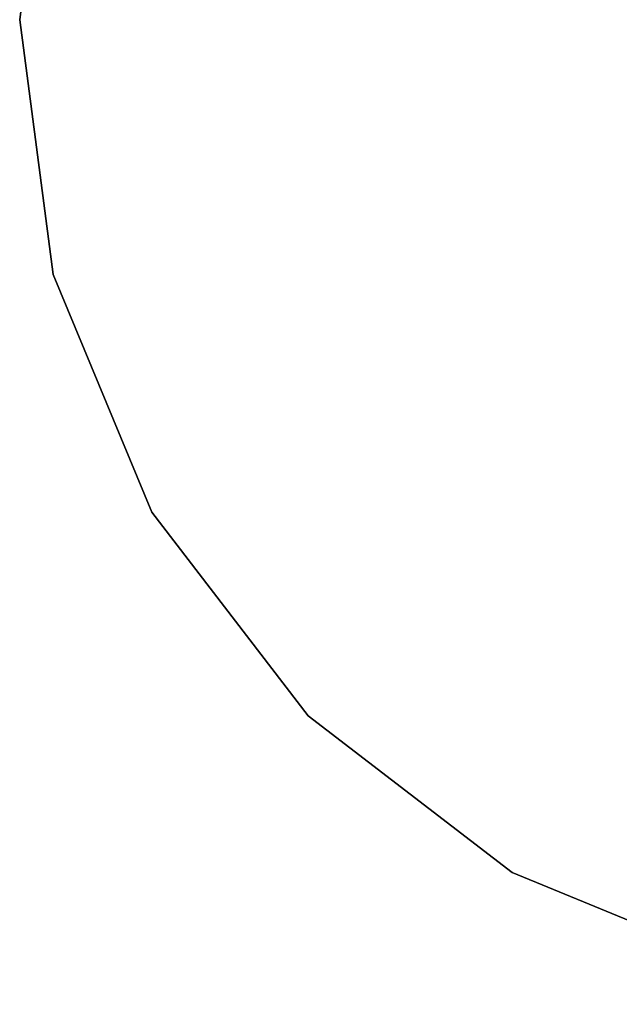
# Model space of a CAD drawing. Header units: millimetres. Extents: x -30782 to 40110, y 35885 to 73818.
# Tile 45 of 166: x -15104 to -14922, y 64124 to 64424. Entities that reach past the tile are written whole.
import ezdxf

# ---------------------------------------------------------------- set-up
doc = ezdxf.new("R2010")
doc.units = ezdxf.units.MM

# ---------------------------------------------------------------- blocks, each defined once
blk = doc.blocks.new('A$C1ED21673')
for points, invisible_edges in [([(1409.67, 449.85, -609.86), (1369.49, 299.9, -609.86), (1379.71, 377.52, -609.86)], 1), ([(1379.71, 377.52, -597.86), (1379.71, 377.52, -609.86), (1369.49, 299.9, -609.86)], 12), ([(1379.71, 377.52, -597.86), (1369.49, 299.9, -609.86), (1369.49, 299.9, -597.86)], 1), ([(1379.71, 377.52, -597.86), (1369.49, 299.9, -597.86), (1379.71, 222.28, -597.86)], 12), ([(1369.49, 299.9, -609.86), (1379.71, 222.28, -609.86), (1379.71, 222.28, -597.86)], 12), ([(1369.49, 299.9, -597.86), (1369.49, 299.9, -609.86), (1379.71, 222.28, -597.86)], 2), ([(1369.49, 299.9, -609.86), (1409.67, 149.95, -609.86), (1379.71, 222.28, -609.86)], 1), ([(1409.67, 149.95, -609.86), (1409.67, 149.95, -597.86), (1379.71, 222.28, -597.86)], 12), ([(1379.71, 222.28, -597.86), (1379.71, 222.28, -609.86), (1409.67, 149.95, -609.86)], 12), ([(1379.71, 222.28, -597.86), (1409.67, 149.95, -597.86), (1457.33, 87.84, -597.86)], 12), ([(1409.67, 149.95, -609.86), (1519.44, 40.18, -609.86), (1457.33, 87.84, -609.86)], 1), ([(1457.33, 87.84, -597.86), (1409.67, 149.95, -597.86), (1409.67, 149.95, -609.86)], 12), ([(1409.67, 149.95, -609.86), (1457.33, 87.84, -609.86), (1457.33, 87.84, -597.86)], 12), ([(1457.33, 87.84, -597.86), (1519.44, 40.18, -597.86), (1591.77, 10.22, -597.86)], 12), ([(1457.33, 87.84, -597.86), (1457.33, 87.84, -609.86), (1519.44, 40.18, -609.86)], 12), ([(1457.33, 87.84, -597.86), (1519.44, 40.18, -609.86), (1519.44, 40.18, -597.86)], 1), ([(1519.44, 40.18, -609.86), (1591.77, 10.22, -609.86), (1591.77, 10.22, -597.86)], 12), ([(1519.44, 40.18, -597.86), (1519.44, 40.18, -609.86), (1591.77, 10.22, -597.86)], 2), ([(1519.44, 40.18, -609.86), (1669.39, 0, -609.86), (1591.77, 10.22, -609.86)], 1)]:
    blk.add_3dface(points, dxfattribs=dict(invisible_edges=invisible_edges))

msp = doc.modelspace()

# ---------------------------------------------------------------- block references
msp.add_blockref('A$C1ED21673', (-16473.93, 64124.28))

doc.saveas('drawing.dxf')
